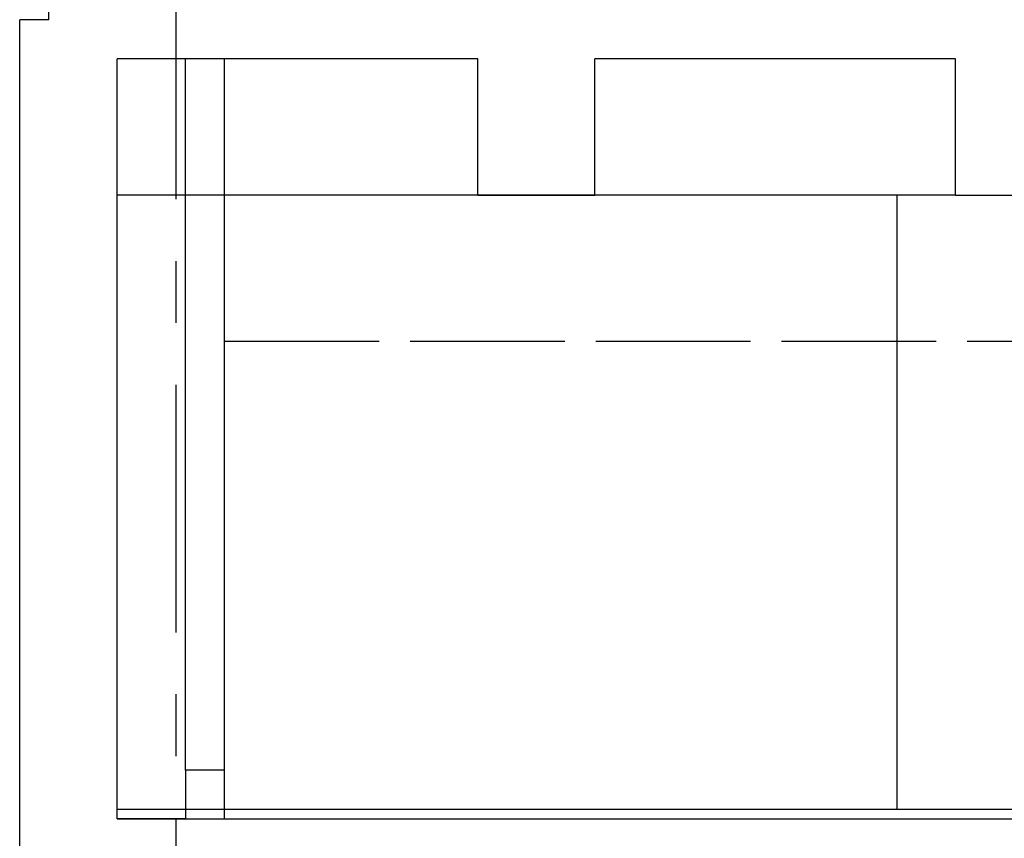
# Model space of a CAD drawing. Header units: millimetres. Extents: x 113048 to 489828, y -130780 to 23393.
# Tile 59 of 98: x 226601 to 231651, y -37338 to -33138. Entities that reach past the tile are written whole.
import ezdxf

# ---------------------------------------------------------------- set-up
doc = ezdxf.new("R2010")
doc.units = ezdxf.units.MM
doc.header["$LTSCALE"] = 100
for name, pattern in [('DASHDOT', [1, 0.5, -0.25, 0, -0.25]), ('Grid Line', [22.225, 12.7, -3.175, 3.175, -3.175]), ('Hidden', [9.525, 6.35, -3.175]), ('HIDDEN2', [4.7625, 3.175, -1.5875])]:
    doc.linetypes.add(name, pattern=pattern)
for name, color, linetype in [('+C-160', 160, 'Hidden'), ('DLN020__', 6, 'DASHDOT'), ('DLN210__', 7, 'Continuous'), ('DLN280__', 3, 'Continuous'), ('INTWALL', 7, 'Continuous')]:
    doc.layers.add(name, color=color, linetype=linetype)

# ---------------------------------------------------------------- blocks, each defined once
blk = doc.blocks.new('A$C713849A3')
at = {"layer": '+C-160'}
for p, q in [((-31430.2, 64641.7, -1.4), (-31430.2, 66841.7, -1.4)), ((-31580.2, 59141.7, -1.4), (-31580.2, 64641.7, -1.4)), ((-31430.2, 64641.7, -1.4), (-31580.2, 64641.7, -1.4)), ((-31080.2, 60541.7, -1.5), (-31080.2, 64441.7, -1.5)), ((-29230, 64441.7, -1.5), (-31080.2, 64441.7, -1.5)), ((-30730.2, 60791.7, -1.4), (-30730.2, 64441.7, -1.4)), ((-30530.2, 60791.7, -1.4), (-30530.2, 64441.7, -1.4)), ((-29230, 63741.7, -1.5), (-29230, 64441.7, -1.5)), ((-26779.8, 64441.7, -1.4), (-28630, 64441.7, -1.5)), ((-28630, 63741.7, -1.5), (-28630, 64441.7, -1.5)), ((-26779.8, 63741.7, -1.4), (-26779.8, 64441.7, -1.4)), ((-26779.8, 63741.7, -1.4), (-31080.2, 63741.7, -1.5)), ((-29230, 63741.7, -1.5), (-28630, 63741.7, -1.5)), ((-27079.8, 60591.7, -1.4), (-27079.8, 63741.7, -1.4)), ((-26779.8, 63741.7, -1.4), (-26179.8, 63741.7, -1.4)), ((-30530.2, 62991.7, -1.5), (-18929.8, 62991.7, -1.4)), ((-31080.2, 60541.7, -1.5), (-31080.2, 61583.9, -1.5)), ((-30530.2, 60791.7, -1.4), (-30730.2, 60791.7, -1.4)), ((-30730.2, 60791.7, -1.4), (-30730.2, 60541.7, -1.4)), ((-30530.2, 60541.7, -1.4), (-30530.2, 60791.7, -1.4)), ((-31080.2, 60591.7, -1.4), (-29030.2, 60591.7, -1.4)), ((-30530.2, 60591.7, -1.4), (-18929.8, 60591.7, -1.4)), ((-30530.2, 60591.7, -1.4), (-29030.2, 60591.7, -1.4)), ((-30530.2, 60591.7, -1.4), (-29030.2, 60591.7, -1.4)), ((-28830.2, 60591.7, -1.4), (-26779.8, 60591.7, -1.4)), ((-28830.2, 60591.7, -1.4), (-18929.8, 60591.7, -1.4)), ((-28830.2, 60591.7, -1.4), (-26574.2, 60591.7, -1.4)), ((-30730.2, 60541.7, -1.5), (-31080.2, 60541.7, -1.5)), ((-31080.2, 60541.7, -1.4), (-7268.9, 60541.7, -1.4)), ((-31080.2, 60541.7, -1.4), (-7268.9, 60541.7, -1.4)), ((-31080.2, 60541.7, -1.4), (-22763.3, 60541.7, -1.4)), ((-30530.2, 60541.7, -1.5), (-7268.9, 60541.7, -1.4))]:
    blk.add_line(p, q, dxfattribs=at)

msp = doc.modelspace()

# ---------------------------------------------------------------- linework, layer by layer
at = {"layer": 'DLN020__', "linetype": 'Grid Line'}
msp.add_line((227401.1, -23899.1), (227401.1, -40946.7), dxfattribs=at)
at = {"layer": 'DLN210__'}
for p, q in [((227450.7, -36988), (227450.7, -33338)), ((227650.7, -36988), (227650.7, -33338))]:
    msp.add_line(p, q, dxfattribs=at)
at = {"layer": 'DLN280__'}
for p, q in [((226750.7, -33138), (226750.7, -30938)), ((226600.7, -38638), (226600.7, -33138)), ((226750.7, -33138), (226600.7, -33138)), ((227100.7, -37238, -0.1), (227100.7, -33338, 0)), ((228950.9, -33338, 0), (227100.7, -33338, 0)), ((228950.9, -34038, 0), (228950.9, -33338, 0)), ((231401.1, -33338, 0), (229550.9, -33338, 0)), ((229550.9, -34038, 0), (229550.9, -33338, 0)), ((231401.1, -34038), (231401.1, -33338, 0)), ((228950.9, -34038, 0), (229550.9, -34038, 0)), ((231401.1, -34038), (232001.1, -34038)), ((227100.7, -37238, -0.1), (227100.7, -36195.8, -0.1)), ((227650.7, -36988), (227450.7, -36988)), ((227450.7, -36988), (227450.7, -37238)), ((227650.7, -37238), (227650.7, -36988)), ((227450.7, -37238, -0.1), (227100.7, -37238, -0.1)), ((227100.7, -37238, 0), (250912, -37238, 0)), ((227100.7, -37238, 0), (250912, -37238, 0)), ((227100.7, -37238, 0), (235417.7, -37238, 0)), ((227650.7, -37238, -0.1), (250912.1, -37238))]:
    msp.add_line(p, q, dxfattribs=at)
at = {"layer": 'DLN280__', "color": 1}
for p, q in [((231401.1, -34038), (227100.7, -34038, -0.1)), ((231101.1, -37188), (231101.1, -34038))]:
    msp.add_line(p, q, dxfattribs=at)
at = {"layer": 'INTWALL', "color": 1, "linetype": 'HIDDEN2'}
msp.add_line((227650.7, -34788, -0.1), (239251.1, -34788), dxfattribs=at)
at = {"layer": 'INTWALL', "color": 1}
for p, q in [((227100.7, -37188, 0), (229150.7, -37188, 0)), ((227650.7, -37188), (239251.1, -37188)), ((227650.7, -37188, 0), (229150.7, -37188, 0)), ((227650.7, -37188, 0), (229150.7, -37188, 0)), ((229350.7, -37188, 0), (231401.1, -37188, 0)), ((229350.7, -37188, 0), (239251.1, -37188, 0)), ((229350.7, -37188, 0), (231606.8, -37188, 0))]:
    msp.add_line(p, q, dxfattribs=at)

# ---------------------------------------------------------------- block references
at = {"layer": '+C-160'}
msp.add_blockref('A$C713849A3', (258181, -97779.7, 1.4), dxfattribs=at)

doc.saveas('drawing.dxf')
